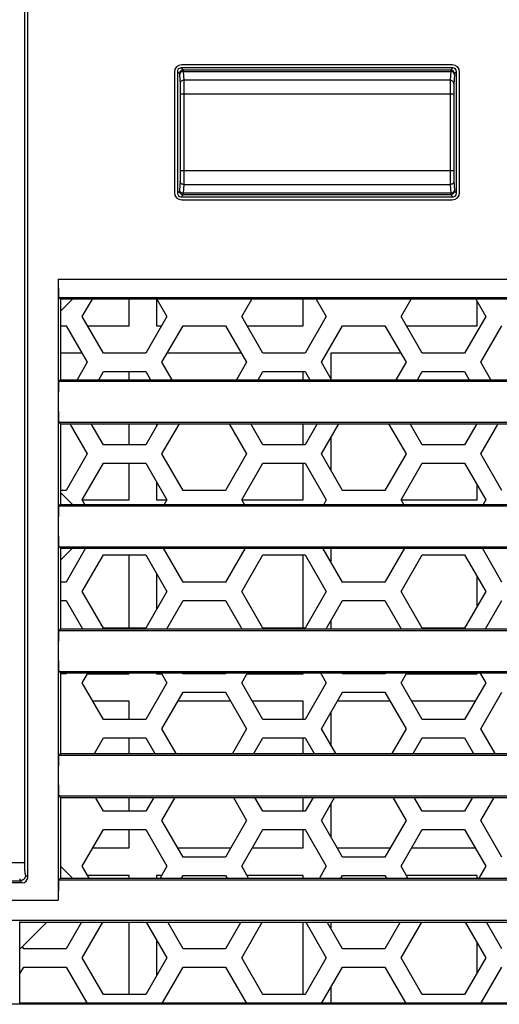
# Model space of a CAD drawing. Header units: millimetres. Extents: x 2431 to 3770, y -315 to 702.
# Tile 19 of 44: x 2771 to 2797, y -191 to -137. Entities that reach past the tile are written whole.
import ezdxf

# ---------------------------------------------------------------- set-up
doc = ezdxf.new("R2010")
doc.units = ezdxf.units.MM
doc.header["$LTSCALE"] = 65.395
for name, color, linetype in [('57RB-40G1770DXF_CONTINUOUS_LINE', 7, 'CONTINUOUS'), ('62SR-6K0FP10DXF_CONTINUOUS_LINE', 7, 'CONTINUOUS'), ('62SR-6K0RP10DXF_CONTINUOUS_LINE', 7, 'CONTINUOUS'), ('63FP-AG11570DXF_CONTINUOUS_LINE', 7, 'CONTINUOUS')]:
    doc.layers.add(name, color=color, linetype=linetype)

msp = doc.modelspace()

# ---------------------------------------------------------------- linework, layer by layer
at = {"layer": '57RB-40G1770DXF_CONTINUOUS_LINE', "color": 7, "linetype": 'Continuous'}
for p, q in [((2779.276, -140.138), (2779.276, -146.772)), ((2779.276, -140.138), (2779.389, -140.251)), ((2794.31, -139.939), (2779.476, -139.939)), ((2779.476, -139.939), (2779.589, -140.051)), ((2779.589, -140.051), (2794.197, -140.051)), ((2779.595, -140.11), (2779.596, -140.129)), ((2779.596, -140.129), (2794.191, -140.129)), ((2779.596, -140.129), (2779.621, -140.611)), ((2794.191, -140.129), (2794.165, -140.611)), ((2794.31, -139.939), (2794.197, -140.051)), ((2794.51, -140.138), (2794.397, -140.251)), ((2794.51, -146.772), (2794.51, -140.138)), ((2779.396, -140.31), (2779.421, -140.8)), ((2794.165, -140.611), (2779.621, -140.611)), ((2779.621, -140.611), (2779.622, -140.628)), ((2779.622, -140.628), (2779.623, -140.67)), ((2779.623, -140.67), (2779.624, -140.718)), ((2779.624, -140.718), (2779.625, -140.77)), ((2779.625, -140.77), (2779.626, -140.851)), ((2779.423, -140.845), (2779.424, -140.881)), ((2779.424, -140.881), (2779.425, -140.919)), ((2779.425, -140.919), (2779.426, -140.98)), ((2779.426, -140.98), (2779.427, -141.042)), ((2779.427, -141.042), (2779.427, -141.127)), ((2779.427, -141.127), (2779.428, -141.216)), ((2779.428, -141.216), (2779.428, -141.315)), ((2779.428, -141.315), (2779.428, -145.542)), ((2779.626, -140.851), (2779.627, -140.933)), ((2779.627, -140.933), (2779.627, -141.046)), ((2779.627, -141.046), (2779.628, -141.164)), ((2779.628, -141.164), (2779.628, -141.296)), ((2779.628, -141.296), (2779.628, -145.542)), ((2794.358, -141.369), (2779.428, -141.369)), ((2794.158, -141.369), (2794.158, -145.633)), ((2794.358, -141.369), (2794.358, -145.611)), ((2779.428, -145.542), (2794.358, -145.542)), ((2779.428, -145.542), (2779.428, -145.65)), ((2779.628, -145.542), (2779.628, -145.687)), ((2794.358, -145.611), (2794.359, -145.737)), ((2779.424, -146.041), (2779.423, -146.067)), ((2779.425, -145.998), (2779.424, -146.041)), ((2779.426, -145.892), (2779.425, -145.949)), ((2779.425, -145.949), (2779.425, -145.998)), ((2779.427, -145.825), (2779.426, -145.892)), ((2779.428, -145.745), (2779.427, -145.825)), ((2779.428, -145.65), (2779.428, -145.745)), ((2779.625, -146.15), (2779.624, -146.208)), ((2779.626, -146.009), (2779.625, -146.085)), ((2779.625, -146.085), (2779.625, -146.15)), ((2779.627, -145.92), (2779.626, -146.009)), ((2779.628, -145.813), (2779.627, -145.92)), ((2779.628, -145.687), (2779.628, -145.813)), ((2794.158, -145.633), (2794.159, -145.802)), ((2794.365, -146.111), (2794.391, -146.602)), ((2779.389, -146.66), (2779.276, -146.772)), ((2779.621, -146.3), (2779.596, -146.782)), ((2779.621, -146.3), (2794.165, -146.3)), ((2779.624, -146.208), (2779.623, -146.242)), ((2794.165, -146.3), (2794.191, -146.782)), ((2794.397, -146.66), (2794.51, -146.772)), ((2779.589, -146.86), (2779.476, -146.972)), ((2779.476, -146.972), (2794.31, -146.972)), ((2794.197, -146.86), (2779.589, -146.86)), ((2794.191, -146.782), (2779.596, -146.782)), ((2794.197, -146.86), (2794.31, -146.972))]:
    msp.add_line(p, q, dxfattribs=at)
for points in [[(2779.589, -140.051), (2779.554, -140.054), (2779.521, -140.064), (2779.489, -140.078), (2779.461, -140.098), (2779.436, -140.123), (2779.416, -140.151), (2779.401, -140.183), (2779.392, -140.217), (2779.389, -140.251)], [(2779.596, -140.129), (2779.561, -140.132), (2779.528, -140.141), (2779.496, -140.155), (2779.468, -140.174), (2779.443, -140.197), (2779.423, -140.224), (2779.408, -140.254), (2779.399, -140.286), (2779.396, -140.319)], [(2779.589, -140.051), (2779.59, -140.053), (2779.591, -140.056), (2779.591, -140.06), (2779.592, -140.064), (2779.592, -140.07), (2779.593, -140.077), (2779.594, -140.084), (2779.594, -140.092), (2779.595, -140.101), (2779.595, -140.11)], [(2794.197, -140.051), (2794.197, -140.053), (2794.196, -140.055), (2794.196, -140.058), (2794.195, -140.062), (2794.194, -140.067), (2794.194, -140.073), (2794.193, -140.08), (2794.193, -140.088), (2794.192, -140.097), (2794.192, -140.107), (2794.191, -140.117), (2794.191, -140.129)], [(2794.39, -140.319), (2794.387, -140.286), (2794.378, -140.254), (2794.363, -140.224), (2794.343, -140.197), (2794.319, -140.174), (2794.29, -140.155), (2794.259, -140.141), (2794.225, -140.132), (2794.191, -140.129)], [(2794.397, -140.251), (2794.394, -140.217), (2794.385, -140.183), (2794.37, -140.151), (2794.35, -140.123), (2794.326, -140.098), (2794.297, -140.078), (2794.266, -140.064), (2794.232, -140.054), (2794.197, -140.051)], [(2779.389, -140.251), (2779.39, -140.253), (2779.391, -140.255), (2779.391, -140.258), (2779.392, -140.263), (2779.392, -140.268), (2779.393, -140.274), (2779.394, -140.28), (2779.394, -140.287), (2779.395, -140.294), (2779.395, -140.302), (2779.396, -140.31)], [(2779.621, -140.611), (2779.586, -140.614), (2779.553, -140.623), (2779.521, -140.637), (2779.493, -140.656), (2779.468, -140.679), (2779.448, -140.706), (2779.433, -140.736), (2779.424, -140.768), (2779.421, -140.8)], [(2794.165, -140.611), (2794.164, -140.64), (2794.164, -140.677), (2794.163, -140.721), (2794.162, -140.77), (2794.161, -140.824), (2794.16, -140.885), (2794.159, -141.027)], [(2794.365, -140.8), (2794.362, -140.768), (2794.353, -140.736), (2794.338, -140.706), (2794.318, -140.679), (2794.294, -140.656), (2794.265, -140.637), (2794.234, -140.623), (2794.2, -140.614), (2794.165, -140.611)], [(2794.397, -140.251), (2794.397, -140.252), (2794.396, -140.254), (2794.396, -140.257), (2794.395, -140.261), (2794.394, -140.265), (2794.394, -140.27), (2794.393, -140.276), (2794.393, -140.283), (2794.392, -140.291), (2794.392, -140.299), (2794.391, -140.309), (2794.365, -140.8)], [(2779.421, -140.8), (2779.422, -140.814), (2779.422, -140.829), (2779.423, -140.845)], [(2794.159, -141.027), (2794.159, -141.106), (2794.159, -141.19), (2794.158, -141.369)], [(2794.359, -141.113), (2794.359, -141.172), (2794.359, -141.234), (2794.358, -141.369)], [(2794.365, -140.8), (2794.364, -140.823), (2794.363, -140.851), (2794.363, -140.883), (2794.362, -140.919), (2794.361, -140.96), (2794.36, -141.006), (2794.359, -141.113)], [(2779.421, -146.111), (2779.395, -146.604), (2779.395, -146.615), (2779.394, -146.624), (2779.393, -146.632), (2779.393, -146.639), (2779.392, -146.644), (2779.392, -146.649), (2779.391, -146.653), (2779.391, -146.655), (2779.39, -146.658), (2779.39, -146.659), (2779.389, -146.66)], [(2779.423, -146.067), (2779.422, -146.09), (2779.422, -146.101), (2779.421, -146.111)], [(2779.621, -146.3), (2779.586, -146.297), (2779.553, -146.288), (2779.521, -146.274), (2779.493, -146.255), (2779.468, -146.232), (2779.448, -146.205), (2779.433, -146.175), (2779.424, -146.143), (2779.421, -146.111)], [(2794.159, -145.802), (2794.159, -145.879), (2794.16, -145.949), (2794.161, -146.074)], [(2794.161, -146.074), (2794.162, -146.129), (2794.162, -146.179), (2794.163, -146.226), (2794.164, -146.267), (2794.165, -146.3)], [(2794.365, -146.111), (2794.362, -146.143), (2794.353, -146.175), (2794.338, -146.205), (2794.318, -146.232), (2794.294, -146.255), (2794.265, -146.274), (2794.234, -146.288), (2794.2, -146.297), (2794.165, -146.3)], [(2794.359, -145.737), (2794.359, -145.794), (2794.36, -145.847), (2794.361, -145.941)], [(2794.361, -145.941), (2794.362, -145.983), (2794.362, -146.02), (2794.363, -146.054), (2794.364, -146.084), (2794.365, -146.111)], [(2779.589, -146.86), (2779.554, -146.856), (2779.521, -146.847), (2779.489, -146.833), (2779.461, -146.813), (2779.436, -146.788), (2779.416, -146.76), (2779.401, -146.728), (2779.392, -146.694), (2779.389, -146.66)], [(2779.596, -146.782), (2779.561, -146.779), (2779.528, -146.77), (2779.496, -146.756), (2779.468, -146.737), (2779.443, -146.714), (2779.423, -146.687), (2779.408, -146.657), (2779.399, -146.625), (2779.396, -146.592)], [(2779.623, -146.242), (2779.622, -146.273), (2779.622, -146.287), (2779.621, -146.3)], [(2794.39, -146.592), (2794.387, -146.625), (2794.378, -146.657), (2794.363, -146.687), (2794.343, -146.714), (2794.319, -146.737), (2794.29, -146.756), (2794.259, -146.77), (2794.225, -146.779), (2794.191, -146.782)], [(2794.397, -146.66), (2794.394, -146.694), (2794.385, -146.728), (2794.37, -146.76), (2794.35, -146.788), (2794.326, -146.813), (2794.297, -146.833), (2794.266, -146.847), (2794.232, -146.856), (2794.197, -146.86)], [(2794.391, -146.602), (2794.392, -146.612), (2794.392, -146.62), (2794.393, -146.628), (2794.393, -146.635), (2794.394, -146.641), (2794.394, -146.646), (2794.395, -146.65), (2794.396, -146.654), (2794.396, -146.657), (2794.397, -146.659), (2794.397, -146.66)], [(2779.596, -146.782), (2779.595, -146.796), (2779.595, -146.808), (2779.594, -146.819), (2779.593, -146.828), (2779.593, -146.835), (2779.592, -146.842), (2779.592, -146.847), (2779.591, -146.851), (2779.591, -146.855), (2779.59, -146.857), (2779.59, -146.859), (2779.589, -146.86)], [(2794.191, -146.782), (2794.191, -146.794), (2794.192, -146.804), (2794.192, -146.814), (2794.193, -146.823), (2794.193, -146.831), (2794.194, -146.838), (2794.194, -146.844), (2794.195, -146.849), (2794.196, -146.853), (2794.196, -146.856), (2794.197, -146.858), (2794.197, -146.86)]]:
    msp.add_lwpolyline(points, dxfattribs=at)
for centre, major_axis, start_param, end_param in [((2779.476, -140.139), (0.141, -0.141), 2.539291, 3.926839), ((2779.476, -140.139), (-0.141, 0.141), -0.785246, -0.602302), ((2794.31, -140.139), (0.141, 0.141), -0.785246, 0.785246), ((2779.476, -146.772), (0.141, 0.141), -3.926839, -2.356347), ((2794.31, -146.772), (0.141, -0.141), -0.785246, -0.602302), ((2794.31, -146.772), (-0.141, 0.141), -3.743895, -2.356347)]:
    msp.add_ellipse(centre, major_axis=major_axis, ratio=0.999695, start_param=start_param, end_param=end_param, dxfattribs=at)
at = {"layer": '62SR-6K0FP10DXF_CONTINUOUS_LINE', "color": 3, "linetype": 'Continuous'}
for p, q in [((2772.893, -153.205), (2773.543, -152.555)), ((2774.084, -153.505), (2774.632, -152.555)), ((2778.154, -152.555), (2778.703, -153.505)), ((2782.784, -153.505), (2783.332, -152.555)), ((2786.854, -152.555), (2787.403, -153.505)), ((2791.484, -153.505), (2792.032, -152.555)), ((2795.554, -152.555), (2796.103, -153.505)), ((2775.239, -155.505), (2774.084, -153.505)), ((2778.703, -153.505), (2777.548, -155.505)), ((2783.939, -155.505), (2782.784, -153.505)), ((2787.403, -153.505), (2786.248, -155.505)), ((2792.639, -155.505), (2791.484, -153.505)), ((2796.103, -153.505), (2794.948, -155.505)), ((2772.893, -154.005), (2773.198, -154.005)), ((2773.198, -154.005), (2774.353, -156.005)), ((2778.434, -156.005), (2779.589, -154.005)), ((2779.589, -154.005), (2781.898, -154.005)), ((2781.898, -154.005), (2783.053, -156.005)), ((2787.134, -156.005), (2788.289, -154.005)), ((2788.289, -154.005), (2790.598, -154.005)), ((2790.598, -154.005), (2791.753, -156.005)), ((2795.834, -156.005), (2796.989, -154.005)), ((2777.548, -155.505), (2775.239, -155.505)), ((2786.248, -155.505), (2783.939, -155.505)), ((2794.948, -155.505), (2792.639, -155.505)), ((2774.353, -156.005), (2773.804, -156.955)), ((2778.982, -156.955), (2778.434, -156.005)), ((2783.053, -156.005), (2782.504, -156.955)), ((2787.682, -156.955), (2787.134, -156.005)), ((2791.753, -156.005), (2791.204, -156.955)), ((2796.382, -156.955), (2795.834, -156.005)), ((2774.979, -156.955), (2775.239, -156.505)), ((2775.239, -156.505), (2777.548, -156.505)), ((2777.548, -156.505), (2777.808, -156.955)), ((2783.679, -156.955), (2783.939, -156.505)), ((2783.939, -156.505), (2786.248, -156.505)), ((2786.248, -156.505), (2786.508, -156.955)), ((2792.379, -156.955), (2792.639, -156.505)), ((2792.639, -156.505), (2794.948, -156.505)), ((2794.948, -156.505), (2795.208, -156.955)), ((2773.4, -159.355), (2774.353, -161.005)), ((2775.239, -160.505), (2774.575, -159.355)), ((2778.212, -159.355), (2777.548, -160.505)), ((2778.434, -161.005), (2779.386, -159.355)), ((2782.1, -159.355), (2783.053, -161.005)), ((2783.939, -160.505), (2783.275, -159.355)), ((2786.912, -159.355), (2786.248, -160.505)), ((2787.134, -161.005), (2788.086, -159.355)), ((2790.8, -159.355), (2791.753, -161.005)), ((2792.639, -160.505), (2791.975, -159.355)), ((2795.612, -159.355), (2794.948, -160.505)), ((2795.834, -161.005), (2796.786, -159.355)), ((2777.548, -160.505), (2775.239, -160.505)), ((2786.248, -160.505), (2783.939, -160.505)), ((2794.948, -160.505), (2792.639, -160.505)), ((2774.353, -161.005), (2773.198, -163.005)), ((2779.589, -163.005), (2778.434, -161.005)), ((2783.053, -161.005), (2781.898, -163.005)), ((2788.289, -163.005), (2787.134, -161.005)), ((2791.753, -161.005), (2790.598, -163.005)), ((2796.989, -163.005), (2795.834, -161.005)), ((2774.084, -163.505), (2775.239, -161.505)), ((2775.239, -161.505), (2777.548, -161.505)), ((2777.548, -161.505), (2778.703, -163.505)), ((2782.784, -163.505), (2783.939, -161.505)), ((2783.939, -161.505), (2786.248, -161.505)), ((2786.248, -161.505), (2787.403, -163.505)), ((2791.484, -163.505), (2792.639, -161.505)), ((2792.639, -161.505), (2794.948, -161.505)), ((2794.948, -161.505), (2796.103, -163.505)), ((2773.198, -163.005), (2772.893, -163.005)), ((2773.543, -163.755), (2772.893, -163.105)), ((2781.898, -163.005), (2779.589, -163.005)), ((2790.598, -163.005), (2788.289, -163.005)), ((2774.228, -163.755), (2774.084, -163.505)), ((2778.703, -163.505), (2778.558, -163.755)), ((2782.928, -163.755), (2782.784, -163.505)), ((2787.403, -163.505), (2787.258, -163.755)), ((2791.628, -163.755), (2791.484, -163.505)), ((2796.103, -163.505), (2795.958, -163.755)), ((2772.893, -166.805), (2773.543, -166.155)), ((2774.266, -166.155), (2773.198, -168.005)), ((2774.084, -168.505), (2775.239, -166.505)), ((2775.239, -166.505), (2777.548, -166.505)), ((2777.548, -166.505), (2778.703, -168.505)), ((2779.589, -168.005), (2778.52, -166.155)), ((2782.966, -166.155), (2781.898, -168.005)), ((2782.784, -168.505), (2783.939, -166.505)), ((2783.939, -166.505), (2786.248, -166.505)), ((2786.248, -166.505), (2787.403, -168.505)), ((2788.289, -168.005), (2787.22, -166.155)), ((2791.666, -166.155), (2790.598, -168.005)), ((2791.484, -168.505), (2792.639, -166.505)), ((2792.639, -166.505), (2794.948, -166.505)), ((2794.948, -166.505), (2796.103, -168.505)), ((2796.989, -168.005), (2795.92, -166.155)), ((2773.198, -168.005), (2772.893, -168.005)), ((2781.898, -168.005), (2779.589, -168.005)), ((2790.598, -168.005), (2788.289, -168.005)), ((2775.239, -170.505), (2774.084, -168.505)), ((2778.703, -168.505), (2777.548, -170.505)), ((2783.939, -170.505), (2782.784, -168.505)), ((2787.403, -168.505), (2786.248, -170.505)), ((2792.639, -170.505), (2791.484, -168.505)), ((2796.103, -168.505), (2794.948, -170.505)), ((2772.893, -169.005), (2773.198, -169.005)), ((2773.198, -169.005), (2774.093, -170.555)), ((2778.694, -170.555), (2779.589, -169.005)), ((2779.589, -169.005), (2781.898, -169.005)), ((2781.898, -169.005), (2782.793, -170.555)), ((2787.394, -170.555), (2788.289, -169.005)), ((2788.289, -169.005), (2790.598, -169.005)), ((2790.598, -169.005), (2791.493, -170.555)), ((2796.094, -170.555), (2796.989, -169.005)), ((2777.548, -170.505), (2775.239, -170.505)), ((2786.248, -170.505), (2783.939, -170.505)), ((2794.948, -170.505), (2792.639, -170.505)), ((2773.198, -173.005), (2772.893, -173.005)), ((2773.227, -172.955), (2773.198, -173.005)), ((2774.084, -173.505), (2774.401, -172.955)), ((2778.385, -172.955), (2778.703, -173.505)), ((2779.589, -173.005), (2779.56, -172.955)), ((2781.898, -173.005), (2779.589, -173.005)), ((2781.927, -172.955), (2781.898, -173.005)), ((2782.784, -173.505), (2783.101, -172.955)), ((2787.085, -172.955), (2787.403, -173.505)), ((2788.289, -173.005), (2788.26, -172.955)), ((2790.598, -173.005), (2788.289, -173.005)), ((2790.627, -172.955), (2790.598, -173.005)), ((2791.484, -173.505), (2791.801, -172.955)), ((2795.785, -172.955), (2796.103, -173.505)), ((2775.239, -175.505), (2774.084, -173.505)), ((2778.703, -173.505), (2777.548, -175.505)), ((2783.939, -175.505), (2782.784, -173.505)), ((2787.403, -173.505), (2786.248, -175.505)), ((2792.639, -175.505), (2791.484, -173.505)), ((2796.103, -173.505), (2794.948, -175.505)), ((2778.434, -176.005), (2779.589, -174.005)), ((2779.589, -174.005), (2781.898, -174.005)), ((2781.898, -174.005), (2783.053, -176.005)), ((2787.134, -176.005), (2788.289, -174.005)), ((2788.289, -174.005), (2790.598, -174.005)), ((2790.598, -174.005), (2791.753, -176.005)), ((2795.834, -176.005), (2796.989, -174.005)), ((2777.548, -175.505), (2775.239, -175.505)), ((2786.248, -175.505), (2783.939, -175.505)), ((2794.948, -175.505), (2792.639, -175.505)), ((2779.213, -177.355), (2778.434, -176.005)), ((2783.053, -176.005), (2782.273, -177.355)), ((2787.913, -177.355), (2787.134, -176.005)), ((2791.753, -176.005), (2790.973, -177.355)), ((2796.613, -177.355), (2795.834, -176.005)), ((2774.748, -177.355), (2775.239, -176.505)), ((2775.239, -176.505), (2777.548, -176.505)), ((2777.548, -176.505), (2778.039, -177.355)), ((2783.448, -177.355), (2783.939, -176.505)), ((2783.939, -176.505), (2786.248, -176.505)), ((2786.248, -176.505), (2786.739, -177.355)), ((2792.148, -177.355), (2792.639, -176.505)), ((2792.639, -176.505), (2794.948, -176.505)), ((2794.948, -176.505), (2795.439, -177.355)), ((2775.239, -180.505), (2774.806, -179.755)), ((2777.981, -179.755), (2777.548, -180.505)), ((2778.434, -181.005), (2779.156, -179.755)), ((2782.331, -179.755), (2783.053, -181.005)), ((2783.939, -180.505), (2783.506, -179.755)), ((2786.681, -179.755), (2786.248, -180.505)), ((2787.134, -181.005), (2787.856, -179.755)), ((2791.031, -179.755), (2791.753, -181.005)), ((2792.639, -180.505), (2792.206, -179.755)), ((2795.381, -179.755), (2794.948, -180.505)), ((2795.834, -181.005), (2796.556, -179.755)), ((2777.548, -180.505), (2775.239, -180.505)), ((2786.248, -180.505), (2783.939, -180.505)), ((2794.948, -180.505), (2792.639, -180.505)), ((2779.589, -183.005), (2778.434, -181.005)), ((2783.053, -181.005), (2781.898, -183.005)), ((2788.289, -183.005), (2787.134, -181.005)), ((2791.753, -181.005), (2790.598, -183.005)), ((2796.989, -183.005), (2795.834, -181.005)), ((2774.084, -183.505), (2775.239, -181.505)), ((2775.239, -181.505), (2777.548, -181.505)), ((2777.548, -181.505), (2778.703, -183.505)), ((2782.784, -183.505), (2783.939, -181.505)), ((2783.939, -181.505), (2786.248, -181.505)), ((2786.248, -181.505), (2787.403, -183.505)), ((2791.484, -183.505), (2792.639, -181.505)), ((2792.639, -181.505), (2794.948, -181.505)), ((2794.948, -181.505), (2796.103, -183.505)), ((2781.898, -183.005), (2779.589, -183.005)), ((2790.598, -183.005), (2788.289, -183.005)), ((2773.543, -184.155), (2772.893, -183.505)), ((2774.459, -184.155), (2774.084, -183.505)), ((2778.703, -183.505), (2778.327, -184.155)), ((2783.159, -184.155), (2782.784, -183.505)), ((2787.403, -183.505), (2787.027, -184.155)), ((2791.859, -184.155), (2791.484, -183.505)), ((2796.103, -183.505), (2795.727, -184.155)), ((2779.502, -184.155), (2779.589, -184.005)), ((2779.589, -184.005), (2781.898, -184.005)), ((2781.898, -184.005), (2781.985, -184.155)), ((2788.202, -184.155), (2788.289, -184.005)), ((2788.289, -184.005), (2790.598, -184.005)), ((2790.598, -184.005), (2790.685, -184.155)), ((2770.693, -188.005), (2772.143, -186.555)), ((2774.035, -186.555), (2773.198, -188.005)), ((2774.084, -188.505), (2775.21, -186.555)), ((2777.577, -186.555), (2778.703, -188.505)), ((2779.589, -188.005), (2778.751, -186.555)), ((2782.735, -186.555), (2781.898, -188.005)), ((2782.784, -188.505), (2783.91, -186.555)), ((2786.277, -186.555), (2787.403, -188.505)), ((2788.289, -188.005), (2787.451, -186.555)), ((2791.435, -186.555), (2790.598, -188.005)), ((2791.484, -188.505), (2792.61, -186.555)), ((2794.977, -186.555), (2796.103, -188.505)), ((2796.989, -188.005), (2796.151, -186.555)), ((2770.889, -188.005), (2770.84, -187.921)), ((2773.198, -188.005), (2770.889, -188.005)), ((2781.898, -188.005), (2779.589, -188.005)), ((2790.598, -188.005), (2788.289, -188.005)), ((2775.239, -190.505), (2774.084, -188.505)), ((2778.703, -188.505), (2777.548, -190.505)), ((2783.939, -190.505), (2782.784, -188.505)), ((2787.403, -188.505), (2786.248, -190.505)), ((2792.639, -190.505), (2791.484, -188.505)), ((2796.103, -188.505), (2794.948, -190.505)), ((2770.693, -189.344), (2770.889, -189.005)), ((2770.889, -189.005), (2773.198, -189.005)), ((2773.198, -189.005), (2774.324, -190.955)), ((2778.463, -190.955), (2779.589, -189.005)), ((2779.589, -189.005), (2781.898, -189.005)), ((2781.898, -189.005), (2783.024, -190.955)), ((2787.163, -190.955), (2788.289, -189.005)), ((2788.289, -189.005), (2790.598, -189.005)), ((2790.598, -189.005), (2791.724, -190.955)), ((2795.863, -190.955), (2796.989, -189.005)), ((2777.548, -190.505), (2775.239, -190.505)), ((2786.248, -190.505), (2783.939, -190.505)), ((2794.948, -190.505), (2792.639, -190.505))]:
    msp.add_line(p, q, dxfattribs=at)
at = {"layer": '62SR-6K0RP10DXF_CONTINUOUS_LINE', "color": 7, "linetype": 'Continuous'}
for p, q in [((2776.643, -154.005), (2776.643, -152.555)), ((2778.143, -152.555), (2778.143, -154.005)), ((2786.143, -154.005), (2786.143, -152.555)), ((2795.643, -154.005), (2795.643, -152.71)), ((2774.373, -154.005), (2776.643, -154.005)), ((2778.143, -154.005), (2778.414, -154.005)), ((2783.073, -154.005), (2786.143, -154.005)), ((2791.773, -154.005), (2795.643, -154.005)), ((2774.064, -155.505), (2772.893, -155.505)), ((2782.764, -155.505), (2778.723, -155.505)), ((2791.464, -155.505), (2787.643, -155.505)), ((2787.643, -155.505), (2787.643, -156.888)), ((2776.643, -156.955), (2776.643, -156.505)), ((2786.143, -156.955), (2786.143, -156.505)), ((2776.643, -160.505), (2776.643, -159.355)), ((2778.143, -159.355), (2778.143, -159.474)), ((2786.143, -160.505), (2786.143, -159.355)), ((2787.643, -160.123), (2787.643, -161.888)), ((2776.643, -163.505), (2776.643, -161.505)), ((2786.143, -163.505), (2786.143, -161.505)), ((2778.143, -162.537), (2778.143, -163.505)), ((2795.643, -163.505), (2795.643, -162.71)), ((2774.084, -163.505), (2776.643, -163.505)), ((2778.143, -163.505), (2778.703, -163.505)), ((2782.784, -163.505), (2786.143, -163.505)), ((2791.484, -163.505), (2795.643, -163.505)), ((2776.643, -170.505), (2776.643, -166.505)), ((2786.143, -170.505), (2786.143, -166.505)), ((2787.643, -166.155), (2787.643, -166.888)), ((2778.143, -167.537), (2778.143, -169.474)), ((2795.643, -169.301), (2795.643, -167.71)), ((2787.643, -170.123), (2787.643, -170.555)), ((2774.373, -173.005), (2776.643, -173.005)), ((2776.643, -173.005), (2776.643, -172.955)), ((2778.143, -172.955), (2778.143, -173.005)), ((2778.143, -173.005), (2778.414, -173.005)), ((2783.073, -173.005), (2786.143, -173.005)), ((2786.143, -173.005), (2786.143, -172.955)), ((2791.773, -173.005), (2795.643, -173.005)), ((2795.643, -173.005), (2795.643, -172.955)), ((2776.643, -174.505), (2774.661, -174.505)), ((2776.643, -175.505), (2776.643, -174.505)), ((2782.187, -174.505), (2779.3, -174.505)), ((2786.143, -174.505), (2783.361, -174.505)), ((2786.143, -175.505), (2786.143, -174.505)), ((2790.887, -174.505), (2788, -174.505)), ((2795.525, -174.505), (2792.061, -174.505)), ((2787.643, -175.123), (2787.643, -176.888)), ((2776.643, -177.355), (2776.643, -176.505)), ((2786.143, -177.355), (2786.143, -176.505)), ((2776.643, -180.505), (2776.643, -179.755)), ((2786.143, -180.505), (2786.143, -179.755)), ((2787.643, -180.123), (2787.643, -181.888)), ((2776.643, -182.505), (2776.643, -181.505)), ((2786.143, -182.505), (2786.143, -181.505)), ((2774.661, -182.505), (2776.643, -182.505)), ((2779.3, -182.505), (2782.187, -182.505)), ((2783.361, -182.505), (2786.143, -182.505)), ((2788, -182.505), (2790.887, -182.505)), ((2792.061, -182.505), (2795.525, -182.505)), ((2776.643, -184.005), (2774.373, -184.005)), ((2776.643, -184.155), (2776.643, -184.005)), ((2778.414, -184.005), (2778.143, -184.005)), ((2778.143, -184.005), (2778.143, -184.155)), ((2786.143, -184.005), (2783.073, -184.005)), ((2786.143, -184.155), (2786.143, -184.005)), ((2795.643, -184.005), (2791.773, -184.005)), ((2795.643, -184.155), (2795.643, -184.005)), ((2776.643, -190.505), (2776.643, -186.555)), ((2786.143, -190.505), (2786.143, -186.555)), ((2787.643, -186.555), (2787.643, -186.888)), ((2778.143, -187.537), (2778.143, -189.474)), ((2795.643, -189.301), (2795.643, -187.71)), ((2787.643, -190.123), (2787.643, -190.955))]:
    msp.add_line(p, q, dxfattribs=at)
at = {"layer": '63FP-AG11570DXF_CONTINUOUS_LINE', "color": 7, "linetype": 'Continuous'}
for p, q in [((2770.921, -76.703), (2770.922, -183.333)), ((2771.103, -184.115), (2771.103, -76.927)), ((2779.108, -140.17), (2779.108, -146.74)), ((2779.126, -140.188), (2779.108, -140.17)), ((2794.278, -139.771), (2779.508, -139.771)), ((2779.526, -139.788), (2779.508, -139.771)), ((2794.278, -139.771), (2794.261, -139.788)), ((2794.678, -140.17), (2794.661, -140.188)), ((2794.678, -146.74), (2794.678, -140.17)), ((2779.108, -146.74), (2779.126, -146.723)), ((2779.508, -147.14), (2779.526, -147.123)), ((2779.508, -147.14), (2794.278, -147.14)), ((2794.278, -147.14), (2794.261, -147.123)), ((2794.678, -146.74), (2794.661, -146.723)), ((2772.771, -151.468), (2936.265, -151.468)), ((2772.771, -151.468), (2772.771, -185.355)), ((2772.805, -152.467), (2936.298, -152.467)), ((2772.893, -152.555), (2772.805, -152.467)), ((2835.093, -152.555), (2772.893, -152.555)), ((2772.893, -152.555), (2772.893, -156.955)), ((2772.893, -156.955), (2772.809, -157.04)), ((2772.809, -157.04), (2936.302, -157.04)), ((2772.893, -156.955), (2835.093, -156.955)), ((2772.809, -159.271), (2936.302, -159.271)), ((2772.893, -159.355), (2772.809, -159.271)), ((2772.893, -159.355), (2835.093, -159.355)), ((2772.893, -159.355), (2772.893, -163.755)), ((2772.893, -163.755), (2772.809, -163.84)), ((2772.809, -163.84), (2936.302, -163.84)), ((2772.893, -163.755), (2835.093, -163.755)), ((2772.809, -166.071), (2936.302, -166.071)), ((2772.893, -166.155), (2772.809, -166.071)), ((2772.893, -166.155), (2835.093, -166.155)), ((2772.893, -166.155), (2772.893, -170.555)), ((2772.893, -170.555), (2772.809, -170.64)), ((2772.809, -170.64), (2936.302, -170.64)), ((2772.893, -170.555), (2835.093, -170.555)), ((2772.809, -172.871), (2936.302, -172.871)), ((2772.893, -172.955), (2772.809, -172.871)), ((2772.893, -172.955), (2835.093, -172.955)), ((2772.893, -172.955), (2772.893, -177.355)), ((2772.893, -177.355), (2772.809, -177.44)), ((2772.809, -177.44), (2936.302, -177.44)), ((2772.893, -177.355), (2835.093, -177.355)), ((2772.809, -179.671), (2936.302, -179.671)), ((2772.893, -179.755), (2772.809, -179.671)), ((2772.893, -179.755), (2835.093, -179.755)), ((2772.893, -179.755), (2772.893, -184.155)), ((2570.465, -183.303), (2770.921, -183.303)), ((2570.698, -184.297), (2770.689, -184.297)), ((2770.689, -184.297), (2770.805, -184.413)), ((2770.987, -183.999), (2771.103, -184.115)), ((2772.893, -184.155), (2772.809, -184.24)), ((2772.809, -184.24), (2936.302, -184.24)), ((2772.893, -184.155), (2835.093, -184.155)), ((2770.805, -184.413), (2570.581, -184.413)), ((2568.615, -185.355), (2772.771, -185.355)), ((2936.302, -186.471), (2507.484, -186.471)), ((2770.667, -190.982), (2770.667, -186.529)), ((2770.693, -186.555), (2835.093, -186.555)), ((2936.302, -191.04), (2507.484, -191.04)), ((2770.693, -190.955), (2835.093, -190.955))]:
    msp.add_line(p, q, dxfattribs=at)
for points in [[(2770.922, -183.333), (2770.922, -183.364), (2770.922, -183.395), (2770.923, -183.426), (2770.923, -183.457), (2770.924, -183.488), (2770.925, -183.519), (2770.926, -183.551), (2770.928, -183.583), (2770.929, -183.616), (2770.931, -183.649), (2770.933, -183.682), (2770.936, -183.714), (2770.938, -183.745), (2770.941, -183.775), (2770.943, -183.801), (2770.946, -183.826), (2770.949, -183.848), (2770.952, -183.868), (2770.954, -183.886), (2770.957, -183.903), (2770.96, -183.918), (2770.963, -183.932), (2770.966, -183.944), (2770.969, -183.956), (2770.972, -183.967), (2770.975, -183.977), (2770.979, -183.986), (2770.983, -183.993), (2770.987, -183.999)], [(2770.664, -184.201), (2770.667, -184.219), (2770.67, -184.236), (2770.674, -184.252), (2770.677, -184.266), (2770.681, -184.279), (2770.685, -184.289), (2770.689, -184.297)], [(2770.987, -183.999), (2770.982, -184.05), (2770.969, -184.1), (2770.946, -184.147), (2770.916, -184.19), (2770.88, -184.226), (2770.837, -184.256), (2770.79, -184.278), (2770.74, -184.292), (2770.689, -184.297)]]:
    msp.add_lwpolyline(points, dxfattribs=at)
for centre, major_axis, ratio, start_param, end_param in [((2779.508, -140.171), (0.283, -0.283), 0.999695, 2.356347, 3.926839), ((2794.278, -140.171), (0.283, 0.283), 0.999695, -0.785246, 0.785246), ((2779.508, -146.74), (0.283, 0.283), 0.999695, 2.356347, 3.926839), ((2794.278, -146.74), (0.283, -0.283), 0.999695, -0.785246, 0.785246), ((2772.806, -151.468), (0, 1), 0.034921, -4.712389, -3.176499), ((2772.81, -158.155), (0, 1.116), 0.034921, 0.034907, 3.106686), ((2772.81, -164.955), (0, 1.116), 0.034921, 0.034907, 3.106686), ((2772.81, -171.755), (0, 1.116), 0.034921, 6.318092, 9.389871), ((2772.81, -178.555), (0, 1.116), 0.034921, 0.034907, 3.106686), ((2770.802, -184.112), (0.214, -0.214), 0.989133, -0.779935, 0.779935), ((2772.81, -185.355), (0, 1.116), 0.034921, 0.034907, 1.570796)]:
    msp.add_ellipse(centre, major_axis=major_axis, ratio=ratio, start_param=start_param, end_param=end_param, dxfattribs=at)

doc.saveas('drawing.dxf')
